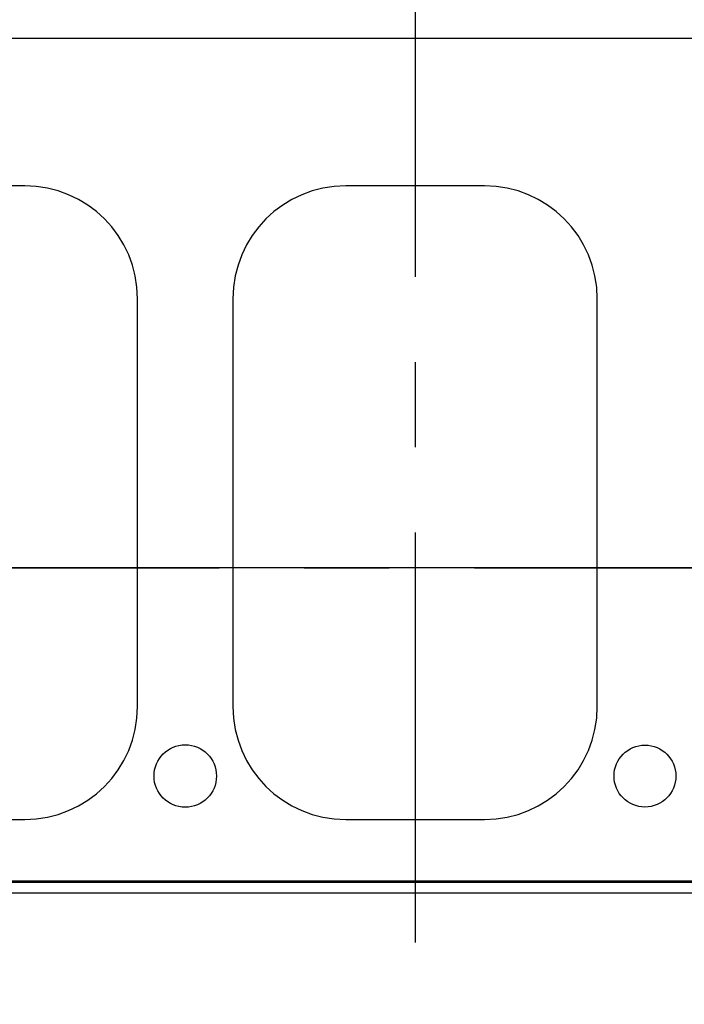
# Model space of a CAD drawing. Header units: millimetres. Extents: x 0 to 1189, y 0 to 841.
# Tile 11 of 106: x 353 to 391, y 125 to 182. Entities that reach past the tile are written whole.
import ezdxf
from ezdxf.enums import TextEntityAlignment as Align

# ---------------------------------------------------------------- set-up
doc = ezdxf.new("R2010")
doc.units = ezdxf.units.MM
doc.header["$LTSCALE"] = 65.395
doc.linetypes.add('CENTER', pattern=[0.6, 0.375, -0.075, 0.075, -0.075])
doc.linetypes.add('PHANTOM', pattern=[0.8, 0.45, -0.05, 0.1, -0.05, 0.1, -0.05])
doc.layers.get('0').update_dxf_attribs({"linetype": 'CONTINUOUS'})
for name, color, linetype in [('1907_210700_40_SIMPLE1_T2_X_PBL631', 7, 'CONTINUOUS'), ('1907_210700_40_SIMPLE1_X_ABL630', 7, 'CONTINUOUS'), ('1907_734000_04_SIMPLE1_C_ABL478', 7, 'CONTINUOUS'), ('1907_734000_04_SIMPLE1_T1_C_PBL479', 7, 'CONTINUOUS'), ('1997_111200_14_SIMPLE1_T2_X_PBL563', 7, 'CONTINUOUS'), ('1997_111200_14_SIMPLE1_T2_X_PBL566', 7, 'CONTINUOUS'), ('1997_111200_14_SIMPLE1_X_ABL501', 7, 'CONTINUOUS'), ('32007_040000_TLKGS_KS_V_ABL467', 7, 'CONTINUOUS'), ('32007_041000_TLKGS_KS_V_ABL468', 7, 'CONTINUOUS'), ('32097_000000_TLKGS_MARKETING_ABL462', 7, 'CONTINUOUS'), ('32097_030000_TLKGS_V_ABL463', 7, 'CONTINUOUS'), ('32097_100000_TLKGS_V_ABL464', 7, 'CONTINUOUS'), ('32097_111000_01_SIMPLE1_T1_X_PBL488', 7, 'CONTINUOUS'), ('32097_111000_01_SIMPLE1_X_ABL487', 7, 'CONTINUOUS'), ('32097_111200_01_SIMPLE1_T2_X_PBL564', 7, 'CONTINUOUS'), ('32097_111200_01_SIMPLE1_T2_X_PBL565', 7, 'CONTINUOUS'), ('32097_111200_01_SIMPLE1_X_ABL503', 7, 'CONTINUOUS'), ('32097_152000_01_SIMPLE1_T2_VOR_PBL530', 7, 'CONTINUOUS'), ('32097_152000_01_SIMPLE1_VORAB_ABL465', 7, 'CONTINUOUS'), ('32097_200000_TLKGS_V_ABL505', 7, 'CONTINUOUS'), ('right_6_VBL461', 7, 'CONTINUOUS')]:
    doc.layers.add(name, color=color, linetype=linetype)
doc.styles.get("Standard").update_dxf_attribs({"font": 'txt', "width": 0.6})
doc.dimstyles.new('DIMSTYLE_1', dxfattribs={"dimtxt": 3.5, "dimasz": 3.5, "dimexe": 1.8, "dimexo": 0, "dimgap": 0.875, "dimtad": 1, "dimlfac": 20, "dimdsep": 46, "dimtxsty": 'Standard', "dimblk": '_FILLED', "dimblk1": '_FILLED', "dimblk2": '_FILLED', "dimcen": 0.09, "dimadec": 0, "dimazin": 0, "dimtp": 2, "dimtm": 2, "dimtfac": 1, "dimtofl": 0, "dimtmove": 0, "dimatfit": 3, "dimldrblk": '_FILLED', "dimfxl": 1, "dimtolj": 1, "dimarcsym": 0})

# ---------------------------------------------------------------- blocks, each defined once
blk = doc.blocks.new('_FILLED')
at = {"color": 0, "linetype": 'ByBlock'}
blk.add_solid([(0, 0), (-1, 0.167), (-1, -0.167)], dxfattribs=at)
blk = doc.blocks.new('*D1')
at = {"color": 2, "linetype": 'Continuous'}
for p, q in [((197.894, 278.5), (135.6, 278.5)), ((137.4, 278.5), (137.4, 214.25)), ((137.4, 150), (137.4, 214.25)), ((437.265, 150), (135.6, 150))]:
    blk.add_line(p, q, dxfattribs=at)
at = {"color": 2, "linetype": 'Continuous', "xscale": 3.5, "yscale": 3.5, "zscale": 3.5}
for p, rotation in [((137.4, 278.5), 90), ((137.4, 150), 270)]:
    blk.add_blockref('_FILLED', p, dxfattribs=dict(at, rotation=rotation))
at = {"color": 2, "linetype": 'Continuous', "width": 0.672619}
blk.add_text('2570', height=3.5, rotation=90, dxfattribs=at).set_placement((136.525, 214.25), align=Align.CENTER)
blk = doc.blocks.new('*D7')
at = {"color": 2, "linetype": 'Continuous'}
for p, q in [((478.7, 146.355), (478.7, 63.056)), ((190, 130.905), (190, 63.056)), ((190, 64.856), (334.35, 64.856)), ((478.7, 64.856), (334.35, 64.856))]:
    blk.add_line(p, q, dxfattribs=at)
at = {"color": 2, "linetype": 'Continuous', "xscale": 3.5, "yscale": 3.5, "zscale": 3.5, "rotation": 180}
blk.add_blockref('_FILLED', (190, 64.856), dxfattribs=at)
at = {"color": 2, "linetype": 'Continuous', "xscale": 3.5, "yscale": 3.5, "zscale": 3.5}
blk.add_blockref('_FILLED', (478.7, 64.856), dxfattribs=at)
at = {"color": 2, "linetype": 'Continuous', "width": 0.672619}
blk.add_text('5774', height=3.5, dxfattribs=at).set_placement((334.35, 65.731), align=Align.CENTER)
blk = doc.blocks.new('32097_152000_01_SIMPLE1_T2_VOR_PBL530', base_point=(349, 117.029))
at = {"layer": '32097_152000_01_SIMPLE1_T2_VOR_PBL530', "color": 8, "linetype": 'PHANTOM'}
for p, q in [((346.915, 126.208), (351.085, 126.208)), ((346.915, 122.909), (346.915, 126.208)), ((351.085, 122.909), (351.085, 126.208)), ((346.793, 122.909), (351.207, 122.909)), ((346.793, 122.55), (346.793, 122.909)), ((347.75, 122.55), (350.25, 122.55)), ((348.011, 119.75), (348.011, 122.55)), ((349.989, 119.75), (349.989, 122.55)), ((351.207, 122.55), (351.207, 122.909)), ((347.75, 119.75), (350.25, 119.75)), ((346.402, 118.731), (346.402, 119.65)), ((351.598, 118.731), (351.598, 119.65)), ((346.402, 118.731), (351.598, 118.731)), ((347.562, 118.481), (347.562, 118.731)), ((350.438, 118.481), (350.438, 118.731)), ((343.631, 118.317), (345.5, 118.481)), ((345.5, 118.481), (352.5, 118.481)), ((354.369, 118.317), (352.5, 118.481)), ((341.212, 114.492), (342.6, 117.584)), ((356.788, 114.492), (355.4, 117.584)), ((340, 115.851), (341, 115.851)), ((340, 114.492), (340, 115.851)), ((341, 114.492), (341, 115.851)), ((357, 115.851), (358, 115.851)), ((357, 114.492), (357, 115.851)), ((358, 114.492), (358, 115.851)), ((339.75, 114.492), (342.677, 114.492)), ((339.75, 112.742), (339.75, 114.492)), ((355.323, 114.492), (358.25, 114.492)), ((358.25, 112.742), (358.25, 114.492)), ((342.153, 113.742), (355.847, 113.742)), ((342.153, 112.742), (342.153, 113.742)), ((355.847, 112.742), (355.847, 113.742)), ((339.75, 112.742), (358.25, 112.742)), ((340, 111.351), (340, 112.742)), ((341, 111.351), (341, 112.742)), ((342.285, 112.226), (342.255, 112.742)), ((355.715, 112.226), (355.745, 112.742)), ((357, 111.351), (357, 112.742)), ((358, 111.351), (358, 112.742)), ((342.285, 112.226), (355.715, 112.226)), ((342.767, 111.981), (342.285, 112.226)), ((342.767, 111.981), (355.233, 111.981)), ((342.845, 111.351), (342.767, 111.981)), ((355.155, 111.351), (355.233, 111.981)), ((355.233, 111.981), (355.715, 112.226)), ((339.5, 111.351), (358.5, 111.351)), ((339.5, 109.851), (339.5, 111.351)), ((358.5, 109.851), (358.5, 111.351)), ((336, 109.851), (362, 109.851)), ((336, 107.851), (336, 109.851)), ((362, 107.851), (362, 109.851)), ((336, 107.851), (362, 107.851))]:
    blk.add_line(p, q, dxfattribs=at)
for centre, radius, start, end in [((349, 121.513), 5.137, 66.0588, 113.9412), ((343.74, 117.072), 1.25, 95, 155.8195), ((354.26, 117.072), 1.25, 24.1805, 85)]:
    blk.add_arc(centre, radius, start, end, dxfattribs=at)
for points, knots in [([(342.677, 114.492), (342.63, 114.433), (342.445, 114.19), (342.275, 113.936), (342.153, 113.742)], [0, 0, 0, 0, 0.247602, 1, 1, 1, 1]), ([(355.847, 113.742), (355.806, 113.807), (355.641, 114.063), (355.465, 114.313), (355.323, 114.492)], [0, 0, 0, 0, 0.252037, 1, 1, 1, 1])]:
    blk.add_open_spline(points, degree=3, knots=knots, dxfattribs=at)
blk = doc.blocks.new('32097_152000_01_SIMPLE1_VORAB_ABL465', base_point=(310.775, 106.025))
at = {"layer": '32097_152000_01_SIMPLE1_T2_VOR_PBL530'}
blk.add_blockref('32097_152000_01_SIMPLE1_T2_VOR_PBL530', (349, 117.029), dxfattribs=at)
blk = doc.blocks.new('32097_111000_01_SIMPLE1_T1_X_PBL488', base_point=(298.45, 169.625))
at = {"layer": '32097_111000_01_SIMPLE1_T1_X_PBL488', "color": 7, "linetype": 'Continuous'}
for p, q in [((433.922, 180.5), (173.9, 180.5)), ((437.5, 131.94), (159.4, 131.94)), ((437.5, 131.875), (159.4, 131.875)), ((437.5, 131.25), (159.4, 131.25))]:
    blk.add_line(p, q, dxfattribs=at)
for centre, radius in [((362.25, 138), 1.8), ((388.75, 138), 1.785)]:
    blk.add_circle(centre, radius, dxfattribs=at)
blk = doc.blocks.new('32097_111000_01_SIMPLE1_X_ABL487', base_point=(298.45, 169.625))
at = {"layer": '32097_111000_01_SIMPLE1_T1_X_PBL488'}
blk.add_blockref('32097_111000_01_SIMPLE1_T1_X_PBL488', (298.45, 169.625), dxfattribs=at)
blk = doc.blocks.new('1997_111200_14_SIMPLE1_T2_X_PBL563', base_point=(349, 153.75))
at = {"layer": '1997_111200_14_SIMPLE1_T2_X_PBL563', "color": 7, "linetype": 'Continuous'}
for p, q in [((353, 172), (345, 172)), ((338.5, 165.5), (338.5, 142)), ((359.5, 142), (359.5, 165.5)), ((345, 135.5), (353, 135.5))]:
    blk.add_line(p, q, dxfattribs=at)
for centre, start, end in [((345, 165.5), 90, 180), ((353, 165.5), 0, 90), ((345, 142), 180, 270), ((353, 142), 270, 360)]:
    blk.add_arc(centre, 6.5, start, end, dxfattribs=at)
blk = doc.blocks.new('1997_111200_14_SIMPLE1_T2_X_PBL566', base_point=(375.5, 153.75))
at = {"layer": '1997_111200_14_SIMPLE1_T2_X_PBL566', "color": 7, "linetype": 'Continuous'}
for p, q in [((379.5, 172), (371.5, 172)), ((365, 165.5), (365, 142)), ((386, 142), (386, 165.5)), ((371.5, 135.5), (379.5, 135.5))]:
    blk.add_line(p, q, dxfattribs=at)
for centre, start, end in [((371.5, 165.5), 90, 180), ((379.5, 165.5), 0, 90), ((371.5, 142), 180, 270), ((379.5, 142), 270, 360)]:
    blk.add_arc(centre, 6.5, start, end, dxfattribs=at)
blk = doc.blocks.new('1997_111200_14_SIMPLE1_X_ABL501', base_point=(307.37, 174.225))
at = {"layer": '1997_111200_14_SIMPLE1_T2_X_PBL563'}
blk.add_blockref('1997_111200_14_SIMPLE1_T2_X_PBL563', (349, 153.75), dxfattribs=at)
at = {"layer": '1997_111200_14_SIMPLE1_T2_X_PBL566'}
blk.add_blockref('1997_111200_14_SIMPLE1_T2_X_PBL566', (375.5, 153.75), dxfattribs=at)
blk = doc.blocks.new('32097_111200_01_SIMPLE1_T2_X_PBL564', base_point=(349, 153.75))
at = {"layer": '32097_111200_01_SIMPLE1_T2_X_PBL564', "color": 7, "linetype": 'Continuous'}
for p, q in [((353, 172), (345, 172)), ((338.5, 165.5), (338.5, 142)), ((359.5, 142), (359.5, 165.5)), ((345, 135.5), (353, 135.5))]:
    blk.add_line(p, q, dxfattribs=at)
for centre, start, end in [((345, 165.5), 90, 180), ((353, 165.5), 0, 90), ((345, 142), 180, 270), ((353, 142), 270, 360)]:
    blk.add_arc(centre, 6.5, start, end, dxfattribs=at)
blk = doc.blocks.new('32097_111200_01_SIMPLE1_T2_X_PBL565', base_point=(375.5, 153.75))
at = {"layer": '32097_111200_01_SIMPLE1_T2_X_PBL565', "color": 7, "linetype": 'Continuous'}
for p, q in [((379.5, 172), (371.5, 172)), ((365, 165.5), (365, 142)), ((386, 142), (386, 165.5)), ((371.5, 135.5), (379.5, 135.5))]:
    blk.add_line(p, q, dxfattribs=at)
for centre, start, end in [((371.5, 165.5), 90, 180), ((379.5, 165.5), 0, 90), ((371.5, 142), 180, 270), ((379.5, 142), 270, 360)]:
    blk.add_arc(centre, 6.5, start, end, dxfattribs=at)
blk = doc.blocks.new('32097_111200_01_SIMPLE1_X_ABL503', base_point=(307.37, 174.225))
at = {"layer": '32097_111200_01_SIMPLE1_T2_X_PBL564'}
blk.add_blockref('32097_111200_01_SIMPLE1_T2_X_PBL564', (349, 153.75), dxfattribs=at)
at = {"layer": '32097_111200_01_SIMPLE1_T2_X_PBL565'}
blk.add_blockref('32097_111200_01_SIMPLE1_T2_X_PBL565', (375.5, 153.75), dxfattribs=at)
blk = doc.blocks.new('32097_100000_TLKGS_V_ABL464', base_point=(310.775, 166.65))
at = {"layer": '1997_111200_14_SIMPLE1_X_ABL501'}
blk.add_blockref('1997_111200_14_SIMPLE1_X_ABL501', (307.37, 174.225), dxfattribs=at)
at = {"layer": '32097_111000_01_SIMPLE1_X_ABL487'}
blk.add_blockref('32097_111000_01_SIMPLE1_X_ABL487', (298.45, 169.625), dxfattribs=at)
at = {"layer": '32097_111200_01_SIMPLE1_X_ABL503'}
blk.add_blockref('32097_111200_01_SIMPLE1_X_ABL503', (307.37, 174.225), dxfattribs=at)
at = {"layer": '32097_152000_01_SIMPLE1_VORAB_ABL465'}
blk.add_blockref('32097_152000_01_SIMPLE1_VORAB_ABL465', (310.775, 106.025), dxfattribs=at)
blk = doc.blocks.new('1907_210700_40_SIMPLE1_T2_X_PBL631', base_point=(375.5, 199.083))
at = {"layer": '1907_210700_40_SIMPLE1_T2_X_PBL631', "color": 2, "linetype": 'CENTER'}
blk.add_line((375.5, 269.749), (375.5, 128.416), dxfattribs=at)
blk = doc.blocks.new('1907_210700_40_SIMPLE1_X_ABL630', base_point=(375.5, 199.083))
at = {"layer": '1907_210700_40_SIMPLE1_T2_X_PBL631'}
blk.add_blockref('1907_210700_40_SIMPLE1_T2_X_PBL631', (375.5, 199.083), dxfattribs=at)
blk = doc.blocks.new('32097_200000_TLKGS_V_ABL505', base_point=(296, 198.194))
at = {"layer": '1907_210700_40_SIMPLE1_X_ABL630'}
blk.add_blockref('1907_210700_40_SIMPLE1_X_ABL630', (375.5, 199.083), dxfattribs=at)
blk = doc.blocks.new('32097_030000_TLKGS_V_ABL463', base_point=(329.056, 189.925))
at = {"layer": '32097_100000_TLKGS_V_ABL464'}
blk.add_blockref('32097_100000_TLKGS_V_ABL464', (310.775, 166.65), dxfattribs=at)
at = {"layer": '32097_200000_TLKGS_V_ABL505'}
blk.add_blockref('32097_200000_TLKGS_V_ABL505', (296, 198.194), dxfattribs=at)
blk = doc.blocks.new('1907_734000_04_SIMPLE1_T1_C_PBL479', base_point=(312.961, 145.375))
at = {"layer": '1907_734000_04_SIMPLE1_T1_C_PBL479', "color": 2, "linetype": 'CENTER'}
blk.add_line((143.493, 150), (482.43, 150), dxfattribs=at)
blk = doc.blocks.new('1907_734000_04_SIMPLE1_C_ABL478', base_point=(312.961, 145.375))
at = {"layer": '1907_734000_04_SIMPLE1_T1_C_PBL479'}
blk.add_blockref('1907_734000_04_SIMPLE1_T1_C_PBL479', (312.961, 145.375), dxfattribs=at)
blk = doc.blocks.new('32007_041000_TLKGS_KS_V_ABL468', base_point=(312.961, 182.207))
at = {"layer": '1907_734000_04_SIMPLE1_C_ABL478'}
blk.add_blockref('1907_734000_04_SIMPLE1_C_ABL478', (312.961, 145.375), dxfattribs=at)
blk = doc.blocks.new('32007_040000_TLKGS_KS_V_ABL467', base_point=(312.961, 182.207))
at = {"layer": '32007_041000_TLKGS_KS_V_ABL468'}
blk.add_blockref('32007_041000_TLKGS_KS_V_ABL468', (312.961, 182.207), dxfattribs=at)
blk = doc.blocks.new('32097_000000_TLKGS_MARKETING_ABL462', base_point=(326.284, 189.925))
at = {"layer": '32007_040000_TLKGS_KS_V_ABL467'}
blk.add_blockref('32007_040000_TLKGS_KS_V_ABL467', (312.961, 182.207), dxfattribs=at)
at = {"layer": '32097_030000_TLKGS_V_ABL463'}
blk.add_blockref('32097_030000_TLKGS_V_ABL463', (329.056, 189.925), dxfattribs=at)
blk = doc.blocks.new('RIGHT_6_VBL461', base_point=(333.996, 202.539))
at = {"layer": '32097_000000_TLKGS_MARKETING_ABL462'}
blk.add_blockref('32097_000000_TLKGS_MARKETING_ABL462', (326.284, 189.925), dxfattribs=at)

msp = doc.modelspace()

# ---------------------------------------------------------------- block references
at = {"layer": 'right_6_VBL461'}
msp.add_blockref('RIGHT_6_VBL461', (333.99627, 202.53925), dxfattribs=at)

# ---------------------------------------------------------------- dimensions: what is measured, and where the dimension line sits
at = {"color": 2, "linetype": 'Continuous'}
dim = msp.add_linear_dim(base=(137.4, 278.5), p1=(437.26472, 150), p2=(197.89407, 278.5), angle=90, dimstyle='DIMSTYLE_1', dxfattribs=at)
dim.commit()
dim.dimension.update_dxf_attribs({"geometry": '*D1', "text_midpoint": (137.4, 213.91666), "dimtype": 160})
dim = msp.add_linear_dim(base=(478.7, 64.85612), p1=(190, 130.90482), p2=(478.7, 146.355), dimstyle='DIMSTYLE_1', dxfattribs=at)
dim.commit()
dim.dimension.update_dxf_attribs({"geometry": '*D7', "text_midpoint": (334.01665, 64.85612), "dimtype": 160})

doc.saveas('drawing.dxf')
